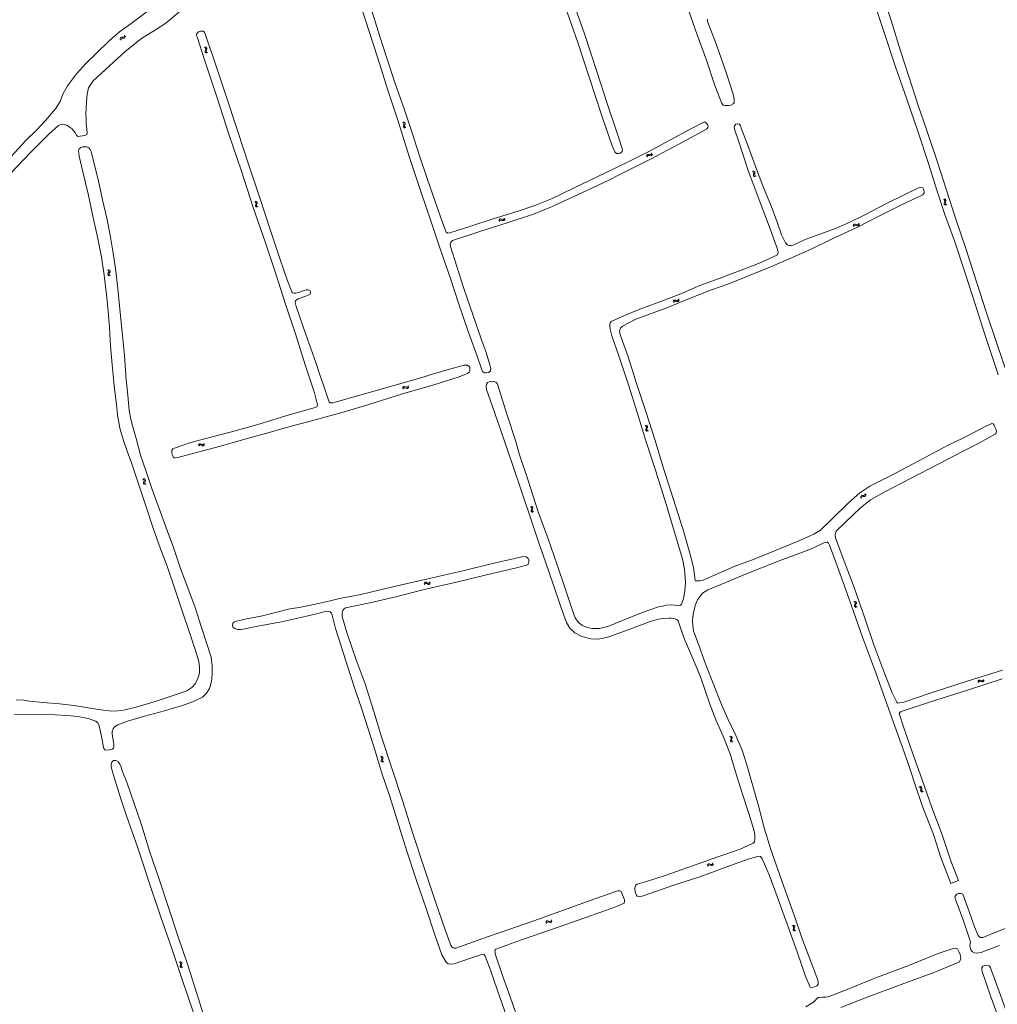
# Model space of a CAD drawing. Header units: metres. Extents: x 189705 to 199106, y 581686 to 588448.
# Tile 118 of 256: x 192137 to 192533, y 586745 to 587144. Entities that reach past the tile are written whole.
import ezdxf

# ---------------------------------------------------------------- set-up
doc = ezdxf.new("R2010")
doc.units = ezdxf.units.M
doc.layers.add('B-WA-OG-GBKN-G', color=7, linetype='Continuous', lineweight=18)

msp = doc.modelspace()

# ---------------------------------------------------------------- linework, layer by layer
at = {"layer": 'B-WA-OG-GBKN-G'}
for p, q in [((192179.302, 587137.434), (192179.35, 587137.84)), ((192177.517, 587136.139), (192177.564, 587136.544)), ((192177.564, 587136.544), (192177.716, 587136.834)), ((192177.716, 587136.834), (192178.025, 587136.971)), ((192177.854, 587135.774), (192177.903, 587136.179)), ((192177.903, 587136.179), (192178.058, 587136.468)), ((192178.025, 587136.971), (192178.432, 587136.988)), ((192178.058, 587136.468), (192178.356, 587136.601)), ((192178.356, 587136.601), (192178.77, 587136.624)), ((192178.432, 587136.988), (192178.84, 587137.007)), ((192178.77, 587136.624), (192179.178, 587136.64)), ((192178.84, 587137.007), (192179.142, 587137.138)), ((192179.142, 587137.138), (192179.302, 587137.434)), ((192179.178, 587136.64), (192179.48, 587136.771)), ((192179.48, 587136.771), (192179.638, 587137.068)), ((192179.638, 587137.068), (192179.686, 587137.474)), ((192211.697, 587132.919), (192212.057, 587132.729)), ((192212.166, 587131.761), (192212.036, 587131.374)), ((192212.036, 587131.374), (192212.051, 587131.045)), ((192212.051, 587131.045), (192212.273, 587130.791)), ((192212.057, 587132.729), (192212.273, 587132.482)), ((192212.158, 587133.104), (192212.52, 587132.917)), ((192212.291, 587132.156), (192212.166, 587131.761)), ((192212.273, 587132.482), (192212.291, 587132.156)), ((192212.273, 587130.791), (192212.635, 587130.602)), ((192212.626, 587131.947), (192212.499, 587131.559)), ((192212.499, 587131.559), (192212.514, 587131.231)), ((192212.514, 587131.231), (192212.734, 587130.976)), ((192212.52, 587132.917), (192212.736, 587132.672)), ((192212.755, 587132.333), (192212.626, 587131.947)), ((192212.734, 587130.976), (192213.096, 587130.787)), ((192212.736, 587132.672), (192212.755, 587132.333)), ((192292.09, 587102.471), (192292.451, 587102.282)), ((192292.451, 587102.282), (192292.667, 587102.035)), ((192292.551, 587102.657), (192292.913, 587102.47)), ((192292.667, 587102.035), (192292.686, 587101.709)), ((192292.913, 587102.47), (192293.13, 587102.226)), ((192293.149, 587101.887), (192293.022, 587101.501)), ((192293.13, 587102.226), (192293.149, 587101.887)), ((192292.562, 587101.313), (192292.433, 587100.926)), ((192292.433, 587100.926), (192292.448, 587100.598)), ((192292.448, 587100.598), (192292.671, 587100.344)), ((192292.686, 587101.709), (192292.562, 587101.313)), ((192292.671, 587100.344), (192293.033, 587100.156)), ((192293.022, 587101.501), (192292.895, 587101.113)), ((192292.895, 587101.113), (192292.911, 587100.784)), ((192292.911, 587100.784), (192293.131, 587100.53)), ((192293.131, 587100.53), (192293.494, 587100.342)), ((192393.073, 587089.656), (192393.199, 587090.045)), ((192391.071, 587088.733), (192391.195, 587089.121)), ((192391.195, 587089.121), (192391.401, 587089.376)), ((192391.33, 587088.309), (192391.457, 587088.697)), ((192391.401, 587089.376), (192391.731, 587089.45)), ((192391.457, 587088.697), (192391.665, 587088.95)), ((192391.665, 587088.95), (192391.983, 587089.022)), ((192391.731, 587089.45), (192392.133, 587089.388)), ((192391.983, 587089.022), (192392.394, 587088.965)), ((192392.133, 587089.388), (192392.537, 587089.327)), ((192392.394, 587088.965), (192392.797, 587088.901)), ((192392.537, 587089.327), (192392.859, 587089.396)), ((192392.797, 587088.901), (192393.119, 587088.971)), ((192392.859, 587089.396), (192393.073, 587089.656)), ((192393.119, 587088.971), (192393.332, 587089.232)), ((192393.332, 587089.232), (192393.458, 587089.621)), ((192433.875, 587082.58), (192434.261, 587082.447)), ((192434.261, 587082.447), (192434.511, 587082.235)), ((192434.303, 587082.832), (192434.689, 587082.702)), ((192434.511, 587082.235), (192434.578, 587081.916)), ((192434.578, 587081.916), (192434.514, 587081.506)), ((192434.689, 587082.702), (192434.941, 587082.493)), ((192434.941, 587082.493), (192435.01, 587082.161)), ((192435.01, 587082.161), (192434.941, 587081.76)), ((192434.514, 587081.506), (192434.444, 587081.104)), ((192434.444, 587081.104), (192434.509, 587080.781)), ((192434.509, 587080.781), (192434.766, 587080.564)), ((192434.766, 587080.564), (192435.153, 587080.431)), ((192434.941, 587081.76), (192434.874, 587081.357)), ((192434.874, 587081.357), (192434.938, 587081.034)), ((192434.938, 587081.034), (192435.194, 587080.816)), ((192435.194, 587080.816), (192435.581, 587080.684)), ((192232.125, 587070.322), (192232.483, 587070.128)), ((192232.483, 587070.128), (192232.696, 587069.877)), ((192232.589, 587070.501), (192232.948, 587070.309)), ((192232.696, 587069.877), (192232.709, 587069.551)), ((192232.948, 587070.309), (192233.162, 587070.06)), ((192233.162, 587070.06), (192233.175, 587069.722)), ((192511.487, 587071.19), (192511.848, 587071.001)), ((192511.958, 587070.032), (192511.828, 587069.645)), ((192511.848, 587071.001), (192512.064, 587070.753)), ((192511.948, 587071.375), (192512.31, 587071.189)), ((192512.082, 587070.428), (192511.958, 587070.032)), ((192512.064, 587070.753), (192512.082, 587070.428)), ((192512.418, 587070.219), (192512.291, 587069.831)), ((192512.31, 587071.189), (192512.527, 587070.944)), ((192512.545, 587070.605), (192512.418, 587070.219)), ((192512.527, 587070.944), (192512.545, 587070.605)), ((192232.579, 587069.157), (192232.443, 587068.772)), ((192232.443, 587068.772), (192232.454, 587068.444)), ((192232.454, 587068.444), (192232.672, 587068.187)), ((192232.709, 587069.551), (192232.579, 587069.157)), ((192232.672, 587068.187), (192233.032, 587067.993)), ((192233.042, 587069.338), (192232.909, 587068.952)), ((192232.909, 587068.952), (192232.919, 587068.623)), ((192232.919, 587068.623), (192233.136, 587068.365)), ((192233.175, 587069.722), (192233.042, 587069.338)), ((192233.136, 587068.365), (192233.496, 587068.171)), ((192511.828, 587069.645), (192511.843, 587069.316)), ((192511.843, 587069.316), (192512.065, 587069.063)), ((192512.065, 587069.063), (192512.428, 587068.874)), ((192512.291, 587069.831), (192512.306, 587069.502)), ((192512.306, 587069.502), (192512.526, 587069.248)), ((192512.526, 587069.248), (192512.889, 587069.059)), ((192331.179, 587062.686), (192331.363, 587063.049)), ((192331.363, 587063.049), (192331.606, 587063.268)), ((192331.368, 587062.226), (192331.554, 587062.589)), ((192331.554, 587062.589), (192331.8, 587062.807)), ((192331.606, 587063.268), (192331.944, 587063.29)), ((192331.8, 587062.807), (192332.125, 587062.828)), ((192331.944, 587063.29), (192332.331, 587063.165)), ((192332.125, 587062.828), (192332.522, 587062.707)), ((192332.331, 587063.165), (192332.72, 587063.042)), ((192332.522, 587062.707), (192332.91, 587062.581)), ((192332.72, 587063.042), (192333.049, 587063.06)), ((192332.91, 587062.581), (192333.239, 587062.599)), ((192333.049, 587063.06), (192333.301, 587063.282)), ((192333.239, 587062.599), (192333.49, 587062.823)), ((192333.301, 587063.282), (192333.487, 587063.647)), ((192333.49, 587062.823), (192333.676, 587063.187)), ((192474.912, 587060.538), (192475.088, 587060.906)), ((192475.088, 587060.906), (192475.326, 587061.13)), ((192475.111, 587060.083), (192475.289, 587060.45)), ((192475.289, 587060.45), (192475.53, 587060.673)), ((192475.326, 587061.13), (192475.663, 587061.159)), ((192475.53, 587060.673), (192475.855, 587060.701)), ((192475.663, 587061.159), (192476.053, 587061.043)), ((192475.855, 587060.701), (192476.254, 587060.589)), ((192476.053, 587061.043), (192476.445, 587060.928)), ((192476.254, 587060.589), (192476.645, 587060.471)), ((192476.445, 587060.928), (192476.773, 587060.953)), ((192476.645, 587060.471), (192476.973, 587060.497)), ((192476.773, 587060.953), (192477.021, 587061.181)), ((192476.973, 587060.497), (192477.22, 587060.726)), ((192477.021, 587061.181), (192477.198, 587061.55)), ((192477.22, 587060.726), (192477.397, 587061.095)), ((192172.509, 587042.596), (192172.826, 587042.341)), ((192172.826, 587042.341), (192172.991, 587042.057)), ((192172.991, 587042.057), (192172.946, 587041.734)), ((192172.997, 587042.689), (192173.316, 587042.436)), ((192173.316, 587042.436), (192173.482, 587042.154)), ((192173.482, 587042.154), (192173.435, 587041.819)), ((192172.546, 587041.014), (192172.498, 587040.689)), ((192172.498, 587040.689), (192172.667, 587040.397)), ((192172.748, 587041.369), (192172.546, 587041.014)), ((192172.667, 587040.397), (192172.987, 587040.142)), ((192172.946, 587041.734), (192172.748, 587041.369)), ((192173.036, 587041.108), (192172.988, 587040.782)), ((192172.988, 587040.782), (192173.155, 587040.49)), ((192173.235, 587041.464), (192173.036, 587041.108)), ((192173.155, 587040.49), (192173.475, 587040.235)), ((192173.435, 587041.819), (192173.235, 587041.464)), ((192401.855, 587029.711), (192402.009, 587030.088)), ((192402.009, 587030.088), (192402.234, 587030.326)), ((192402.234, 587030.326), (192402.569, 587030.374)), ((192402.464, 587029.881), (192402.787, 587029.928)), ((192402.569, 587030.374), (192402.965, 587030.281)), ((192402.787, 587029.928), (192403.192, 587029.839)), ((192402.965, 587030.281), (192403.363, 587030.188)), ((192403.363, 587030.188), (192403.689, 587030.232)), ((192403.689, 587030.232), (192403.923, 587030.474)), ((192403.915, 587029.788), (192404.148, 587030.031)), ((192403.923, 587030.474), (192404.079, 587030.852)), ((192404.148, 587030.031), (192404.304, 587030.409)), ((192402.08, 587029.268), (192402.237, 587029.644)), ((192402.237, 587029.644), (192402.464, 587029.881)), ((192403.192, 587029.839), (192403.589, 587029.744)), ((192403.589, 587029.744), (192403.915, 587029.788)), ((192292.113, 586994.669), (192292.312, 586995.025)), ((192292.283, 586994.203), (192292.484, 586994.557)), ((192292.312, 586995.025), (192292.564, 586995.234)), ((192292.484, 586994.557), (192292.739, 586994.764)), ((192292.564, 586995.234), (192292.902, 586995.241)), ((192292.739, 586994.764), (192293.065, 586994.772)), ((192292.902, 586995.241), (192293.284, 586995.101)), ((192293.065, 586994.772), (192293.456, 586994.634)), ((192293.284, 586995.101), (192293.668, 586994.961)), ((192293.456, 586994.634), (192293.838, 586994.492)), ((192293.668, 586994.961), (192293.997, 586994.965)), ((192293.838, 586994.492), (192294.167, 586994.496)), ((192293.997, 586994.965), (192294.259, 586995.177)), ((192294.167, 586994.496), (192294.428, 586994.71)), ((192294.259, 586995.177), (192294.459, 586995.533)), ((192294.428, 586994.71), (192294.629, 586995.066)), ((192390.468, 586979.43), (192390.824, 586979.231)), ((192390.91, 586978.26), (192390.77, 586977.877)), ((192390.824, 586979.231), (192391.033, 586978.979)), ((192391.044, 586978.653), (192390.91, 586978.26)), ((192390.933, 586979.604), (192391.29, 586979.408)), ((192391.033, 586978.979), (192391.044, 586978.653)), ((192391.374, 586978.436), (192391.238, 586978.051)), ((192391.238, 586978.051), (192391.245, 586977.722)), ((192391.29, 586979.408), (192391.501, 586979.158)), ((192391.512, 586978.819), (192391.374, 586978.436)), ((192391.501, 586979.158), (192391.512, 586978.819)), ((192390.77, 586977.877), (192390.777, 586977.548)), ((192390.777, 586977.548), (192390.993, 586977.289)), ((192390.993, 586977.289), (192391.351, 586977.091)), ((192391.245, 586977.722), (192391.459, 586977.462)), ((192391.459, 586977.462), (192391.816, 586977.265)), ((192209.281, 586971.509), (192209.493, 586971.857)), ((192209.433, 586971.037), (192209.648, 586971.383)), ((192209.493, 586971.857), (192209.753, 586972.056)), ((192209.648, 586971.383), (192209.91, 586971.581)), ((192209.753, 586972.056), (192210.092, 586972.051)), ((192209.91, 586971.581), (192210.236, 586971.576)), ((192210.092, 586972.051), (192210.468, 586971.896)), ((192210.236, 586971.576), (192210.622, 586971.424)), ((192210.468, 586971.896), (192210.846, 586971.741)), ((192210.622, 586971.424), (192210.998, 586971.267)), ((192210.846, 586971.741), (192211.175, 586971.733)), ((192210.998, 586971.267), (192211.327, 586971.259)), ((192211.175, 586971.733), (192211.444, 586971.935)), ((192211.327, 586971.259), (192211.596, 586971.462)), ((192211.444, 586971.935), (192211.658, 586972.283)), ((192211.596, 586971.462), (192211.81, 586971.811)), ((192186.705, 586957.772), (192187.066, 586957.583)), ((192187.177, 586956.614), (192187.048, 586956.227)), ((192187.048, 586956.227), (192187.063, 586955.899)), ((192187.063, 586955.899), (192187.286, 586955.645)), ((192187.066, 586957.583), (192187.282, 586957.336)), ((192187.166, 586957.958), (192187.528, 586957.771)), ((192187.301, 586957.01), (192187.177, 586956.614)), ((192187.282, 586957.336), (192187.301, 586957.01)), ((192187.286, 586955.645), (192187.648, 586955.457)), ((192187.637, 586956.802), (192187.51, 586956.414)), ((192187.51, 586956.414), (192187.526, 586956.085)), ((192187.526, 586956.085), (192187.746, 586955.831)), ((192187.528, 586957.771), (192187.745, 586957.527)), ((192187.764, 586957.188), (192187.637, 586956.802)), ((192187.745, 586957.527), (192187.764, 586957.188)), ((192187.746, 586955.831), (192188.109, 586955.643)), ((192477.883, 586950.278), (192477.949, 586950.679)), ((192477.949, 586950.679), (192478.116, 586950.961)), ((192478.116, 586950.961), (192478.432, 586951.083)), ((192478.2, 586949.896), (192478.27, 586950.297)), ((192478.27, 586950.297), (192478.439, 586950.579)), ((192478.432, 586951.083), (192478.839, 586951.08)), ((192478.439, 586950.579), (192478.743, 586950.696)), ((192478.743, 586950.696), (192479.158, 586950.699)), ((192478.839, 586951.08), (192479.247, 586951.078)), ((192479.158, 586950.699), (192479.566, 586950.695)), ((192479.247, 586951.078), (192479.555, 586951.194)), ((192479.555, 586951.194), (192479.729, 586951.481)), ((192479.566, 586950.695), (192479.874, 586950.81)), ((192479.729, 586951.481), (192479.798, 586951.884)), ((192479.874, 586950.81), (192480.047, 586951.1)), ((192480.047, 586951.1), (192480.116, 586951.503)), ((192343.89, 586946.492), (192344.252, 586946.305)), ((192344.252, 586946.305), (192344.469, 586946.059)), ((192344.35, 586946.68), (192344.713, 586946.496)), ((192344.469, 586946.059), (192344.49, 586945.734)), ((192344.713, 586946.496), (192344.931, 586946.252)), ((192344.931, 586946.252), (192344.952, 586945.914)), ((192344.368, 586945.337), (192344.241, 586944.949)), ((192344.241, 586944.949), (192344.258, 586944.621)), ((192344.258, 586944.621), (192344.482, 586944.369)), ((192344.49, 586945.734), (192344.368, 586945.337)), ((192344.482, 586944.369), (192344.846, 586944.182)), ((192344.827, 586945.527), (192344.702, 586945.138)), ((192344.702, 586945.138), (192344.72, 586944.81)), ((192344.72, 586944.81), (192344.942, 586944.557)), ((192344.952, 586945.914), (192344.827, 586945.527)), ((192344.942, 586944.557), (192345.305, 586944.37)), ((192300.827, 586915.348), (192301.058, 586915.683)), ((192300.952, 586914.867), (192301.186, 586915.201)), ((192301.058, 586915.683), (192301.329, 586915.867)), ((192301.186, 586915.201), (192301.459, 586915.383)), ((192301.329, 586915.867), (192301.667, 586915.842)), ((192301.459, 586915.383), (192301.784, 586915.36)), ((192301.667, 586915.842), (192302.034, 586915.667)), ((192301.784, 586915.36), (192302.161, 586915.186)), ((192302.034, 586915.667), (192302.402, 586915.491)), ((192302.161, 586915.186), (192302.528, 586915.008)), ((192302.402, 586915.491), (192302.73, 586915.464)), ((192302.528, 586915.008), (192302.856, 586914.982)), ((192302.73, 586915.464), (192303.011, 586915.651)), ((192302.856, 586914.982), (192303.136, 586915.17)), ((192303.011, 586915.651), (192303.244, 586915.986)), ((192303.136, 586915.17), (192303.369, 586915.506)), ((192475.151, 586907.997), (192475.504, 586907.794)), ((192475.577, 586906.822), (192475.432, 586906.44)), ((192475.432, 586906.44), (192475.435, 586906.111)), ((192475.435, 586906.111), (192475.647, 586905.849)), ((192475.504, 586907.794), (192475.71, 586907.538)), ((192475.716, 586907.212), (192475.577, 586906.822)), ((192475.618, 586908.164), (192475.973, 586907.964)), ((192475.71, 586907.538), (192475.716, 586907.212)), ((192476.044, 586906.991), (192475.902, 586906.608)), ((192475.902, 586906.608), (192475.904, 586906.279)), ((192475.904, 586906.279), (192476.115, 586906.016)), ((192475.973, 586907.964), (192476.18, 586907.711)), ((192476.186, 586907.372), (192476.044, 586906.991)), ((192476.18, 586907.711), (192476.186, 586907.372)), ((192475.647, 586905.849), (192476.002, 586905.646)), ((192476.115, 586906.016), (192476.47, 586905.814)), ((192525.469, 586875.586), (192525.672, 586875.94)), ((192525.633, 586875.118), (192525.839, 586875.47)), ((192525.672, 586875.94), (192525.926, 586876.145)), ((192525.839, 586875.47), (192526.095, 586875.674)), ((192525.926, 586876.145), (192526.265, 586876.149)), ((192526.095, 586875.674), (192526.421, 586875.678)), ((192526.265, 586876.149), (192526.645, 586876.004)), ((192526.421, 586875.678), (192526.811, 586875.536)), ((192526.645, 586876.004), (192527.027, 586875.86)), ((192526.811, 586875.536), (192527.192, 586875.389)), ((192527.027, 586875.86), (192527.356, 586875.86)), ((192527.192, 586875.389), (192527.521, 586875.39)), ((192527.356, 586875.86), (192527.62, 586876.069)), ((192527.521, 586875.39), (192527.784, 586875.6)), ((192527.62, 586876.069), (192527.825, 586876.423)), ((192527.784, 586875.6), (192527.989, 586875.954)), ((192424.794, 586853.277), (192425.151, 586853.081)), ((192425.241, 586852.11), (192425.104, 586851.726)), ((192425.104, 586851.726), (192425.113, 586851.397)), ((192425.113, 586851.397), (192425.33, 586851.139)), ((192425.151, 586853.081), (192425.361, 586852.829)), ((192425.373, 586852.503), (192425.241, 586852.11)), ((192425.258, 586853.453), (192425.616, 586853.259)), ((192425.33, 586851.139), (192425.689, 586850.943)), ((192425.361, 586852.829), (192425.373, 586852.503)), ((192425.705, 586852.288), (192425.57, 586851.902)), ((192425.57, 586851.902), (192425.579, 586851.573)), ((192425.579, 586851.573), (192425.794, 586851.315)), ((192425.616, 586853.259), (192425.828, 586853.01)), ((192425.84, 586852.671), (192425.705, 586852.288)), ((192425.794, 586851.315), (192426.153, 586851.119)), ((192425.828, 586853.01), (192425.84, 586852.671)), ((192283.122, 586845.158), (192283.484, 586844.969)), ((192283.597, 586844.001), (192283.468, 586843.614)), ((192283.468, 586843.614), (192283.485, 586843.285)), ((192283.484, 586844.969), (192283.7, 586844.723)), ((192283.485, 586843.285), (192283.708, 586843.032)), ((192283.583, 586845.344), (192283.945, 586845.159)), ((192283.72, 586844.397), (192283.597, 586844.001)), ((192283.7, 586844.723), (192283.72, 586844.397)), ((192283.708, 586843.032), (192284.071, 586842.845)), ((192284.056, 586844.19), (192283.93, 586843.801)), ((192283.93, 586843.801), (192283.947, 586843.473)), ((192283.945, 586845.159), (192284.163, 586844.915)), ((192283.947, 586843.473), (192284.168, 586843.219)), ((192284.183, 586844.576), (192284.056, 586844.19)), ((192284.163, 586844.915), (192284.183, 586844.576)), ((192284.168, 586843.219), (192284.531, 586843.031)), ((192501.591, 586832.788), (192501.982, 586832.673)), ((192501.982, 586832.673), (192502.242, 586832.473)), ((192502.006, 586833.06), (192502.398, 586832.949)), ((192502.28, 586831.745), (192502.229, 586831.34)), ((192502.229, 586831.34), (192502.309, 586831.021)), ((192502.242, 586832.473), (192502.324, 586832.158)), ((192502.324, 586832.158), (192502.28, 586831.745)), ((192502.309, 586831.021), (192502.577, 586830.816)), ((192502.398, 586832.949), (192502.659, 586832.751)), ((192502.577, 586830.816), (192502.97, 586830.703)), ((192502.694, 586832.019), (192502.646, 586831.614)), ((192502.646, 586831.614), (192502.726, 586831.295)), ((192502.659, 586832.751), (192502.744, 586832.423)), ((192502.744, 586832.423), (192502.694, 586832.019)), ((192502.726, 586831.295), (192502.992, 586831.089)), ((192502.992, 586831.089), (192503.385, 586830.975)), ((192415.701, 586801.006), (192415.888, 586801.368)), ((192415.886, 586800.545), (192416.076, 586800.905)), ((192415.888, 586801.368), (192416.133, 586801.584)), ((192416.076, 586800.905), (192416.323, 586801.121)), ((192416.133, 586801.584), (192416.472, 586801.603)), ((192416.323, 586801.121), (192416.649, 586801.139)), ((192416.472, 586801.603), (192416.858, 586801.474)), ((192416.649, 586801.139), (192417.044, 586801.014)), ((192416.858, 586801.474), (192417.246, 586801.347)), ((192417.044, 586801.014), (192417.431, 586800.884)), ((192417.246, 586801.347), (192417.574, 586801.362)), ((192417.431, 586800.884), (192417.76, 586800.899)), ((192417.574, 586801.362), (192417.829, 586801.582)), ((192417.76, 586800.899), (192418.014, 586801.121)), ((192417.829, 586801.582), (192418.018, 586801.944)), ((192418.014, 586801.121), (192418.203, 586801.483)), ((192350.236, 586777.851), (192350.406, 586778.222)), ((192350.406, 586778.222), (192350.64, 586778.451)), ((192350.64, 586778.451), (192350.977, 586778.486)), ((192350.977, 586778.486), (192351.369, 586778.376)), ((192351.369, 586778.376), (192351.762, 586778.268)), ((192351.762, 586778.268), (192352.09, 586778.299)), ((192352.09, 586778.299), (192352.334, 586778.532)), ((192352.334, 586778.532), (192352.505, 586778.903)), ((192352.541, 586778.08), (192352.712, 586778.452)), ((192350.444, 586777.4), (192350.615, 586777.77)), ((192350.615, 586777.77), (192350.852, 586777.997)), ((192350.852, 586777.997), (192351.177, 586778.031)), ((192351.177, 586778.031), (192351.578, 586777.926)), ((192351.578, 586777.926), (192351.97, 586777.815)), ((192351.97, 586777.815), (192352.298, 586777.846)), ((192352.298, 586777.846), (192352.541, 586778.08)), ((192450.125, 586776.53), (192450.491, 586776.35)), ((192450.491, 586776.35), (192450.712, 586776.108)), ((192450.624, 586775.385), (192450.504, 586774.995)), ((192450.504, 586774.995), (192450.528, 586774.666)), ((192450.528, 586774.666), (192450.756, 586774.418)), ((192450.581, 586776.727), (192450.948, 586776.55)), ((192450.739, 586775.783), (192450.624, 586775.385)), ((192450.712, 586776.108), (192450.739, 586775.783)), ((192450.756, 586774.418), (192451.124, 586774.239)), ((192450.948, 586776.55), (192451.171, 586776.31)), ((192451.08, 586775.583), (192450.962, 586775.192)), ((192450.962, 586775.192), (192450.986, 586774.864)), ((192450.986, 586774.864), (192451.213, 586774.615)), ((192451.198, 586775.972), (192451.08, 586775.583)), ((192451.171, 586776.31), (192451.198, 586775.972)), ((192451.213, 586774.615), (192451.58, 586774.435)), ((192201.481, 586761.726), (192201.845, 586761.542)), ((192201.845, 586761.542), (192202.064, 586761.298)), ((192201.969, 586760.575), (192201.845, 586760.186)), ((192201.845, 586760.186), (192201.866, 586759.858)), ((192201.866, 586759.858), (192202.091, 586759.607)), ((192201.939, 586761.918), (192202.304, 586761.737)), ((192202.088, 586760.973), (192201.969, 586760.575)), ((192202.064, 586761.298), (192202.088, 586760.973)), ((192202.091, 586759.607), (192202.457, 586759.424)), ((192202.304, 586761.737), (192202.525, 586761.495)), ((192202.427, 586760.769), (192202.305, 586760.379)), ((192202.305, 586760.379), (192202.325, 586760.051)), ((192202.325, 586760.051), (192202.55, 586759.8)), ((192202.549, 586761.157), (192202.427, 586760.769)), ((192202.525, 586761.495), (192202.549, 586761.157)), ((192202.55, 586759.8), (192202.915, 586759.616))]:
    msp.add_line(p, q, dxfattribs=at)
at = {"layer": 'B-WA-OG-GBKN-G', "flags": 128}
for points in [[(192327.638, 587003.719), (192327.93, 587002.56), (192327.712, 587001.586), (192327.135, 587000.985), (192326.016, 587000.765), (192325.355, 587000.793), (192324.578, 587001.331), (192324.389, 587001.652), (192322.211, 587007.996), (192318.467, 587018.472), (192314.651, 587029.439), (192311.74, 587038.643), (192307.262, 587051.593), (192303.564, 587062.507), (192299.625, 587074.063), (192294.823, 587088.649), (192290.132, 587103.314), (192286.298, 587115.124), (192281.92, 587128.886), (192277.033, 587143.878), (192271.958, 587159.374)], [(192208.63, 587154.031), (192206.264, 587151.86), (192201.072, 587146.965), (192196.09, 587142.665), (192191.832, 587140.045), (192186.204, 587136.433), (192179.533, 587131.155), (192173.049, 587125.223), (192166.658, 587119.329), (192164.741, 587116.514), (192164.173, 587113.957), (192163.911, 587110.903), (192163.695, 587108.084), (192163.676, 587105.48), (192163.714, 587104.194)], [(192360.357, 587154.14), (192365.876, 587138.348), (192370.971, 587123.146), (192375.063, 587110.086), (192379.379, 587097.26), (192381.289, 587091.473), (192381.235, 587090.707), (192380.435, 587089.937), (192379.526, 587089.769), (192378.865, 587089.862), (192378.219, 587090.551), (192377.197, 587092.98), (192373.102, 587104.771), (192367.988, 587120.373), (192363.173, 587134.933), (192358.096, 587149.461)], [(192533.745, 587000), (192533.006, 587002.196), (192528.631, 587015.51), (192524.492, 587028.319), (192520.287, 587041.312), (192516.023, 587054.409), (192512.106, 587065.031), (192508.883, 587074.93), (192505.576, 587085.419), (192501.299, 587098.419), (192496.602, 587111.897), (192492.056, 587125.002), (192487.34, 587139.315), (192483.627, 587150.317)], [(192487.254, 587153.236), (192490.28, 587143.797), (192494.026, 587131.83), (192497.621, 587120.65), (192501.347, 587108.886), (192504.59, 587099.506), (192509.096, 587086.277), (192512.627, 587075.386), (192516.609, 587063.155), (192520.539, 587051.339), (192523.964, 587040.665), (192528.738, 587026.037), (192533.304, 587012.295), (192537.476, 587000)], [(192131.665, 587086.886), (192139.266, 587095.132), (192143.665, 587099.289), (192147.462, 587103.376), (192151.299, 587107.967), (192153.15, 587110.907), (192154.276, 587113.894), (192156.207, 587117.337), (192159.829, 587122.144), (192163.639, 587126.408), (192167.927, 587130.598), (192173.126, 587135.604), (192177.341, 587139.154), (192182.072, 587142.63), (192188.513, 587147.51)], [(192279.593, 587147.732), (192282.874, 587137.349), (192285.694, 587128.544), (192289.001, 587118.612), (192292.824, 587107.528), (192296.093, 587097.792), (192298.776, 587089.295), (192302.071, 587079.638), (192305.139, 587070.799), (192308.461, 587061.397), (192309.742, 587057.849)], [(192415.869, 587144.307), (192415.802, 587143.395), (192419.392, 587133.909), (192423.52, 587122.309), (192426.198, 587113.908), (192426.466, 587112.68), (192426.61, 587111.412), (192426.556, 587110.407), (192426.254, 587109.935), (192425.209, 587109.502), (192424.342, 587109.352), (192422.78, 587109.301), (192422.195, 587109.433), (192421.565, 587110.182), (192418.807, 587117.421), (192415.382, 587127.733), (192411.673, 587137.928), (192408.077, 587147.978)], [(192254.747, 587033.484), (192254.618, 587034.08), (192253.801, 587034.526), (192252.937, 587034.443), (192251.425, 587033.982), (192250.338, 587033.566), (192248.754, 587033.164), (192248.113, 587033.113), (192247.433, 587033.356), (192247.146, 587033.665), (192245.494, 587038.163), (192242.517, 587046.824), (192238.527, 587058.616), (192234.309, 587071.428), (192229.669, 587085.471), (192225.257, 587098.702), (192220.136, 587114.251), (192215.1, 587129.257), (192211.706, 587139.019), (192211.047, 587139.491), (192210.15, 587139.493), (192209.273, 587139.175), (192208.867, 587138.855), (192208.551, 587138.313), (192208.57, 587137.724), (192208.798, 587137.213), (192211.851, 587127.445), (192216.861, 587112.368), (192221.507, 587098.135), (192226.778, 587082.599), (192231.462, 587067.915), (192236.52, 587053.57), (192240.542, 587041.36), (192244.753, 587028.325), (192248.581, 587017.005), (192252.712, 587003.637), (192253.917, 587000)], [(192163.714, 587104.194), (192163.78, 587101.947), (192163.984, 587099.761), (192164.184, 587098.269), (192163.999, 587097.557), (192163.213, 587097.172), (192161.374, 587096.83), (192160.432, 587096.78), (192159.857, 587097.206), (192159.447, 587098.038), (192158.038, 587099.794), (192156.091, 587101.238), (192154.934, 587101.646), (192154.182, 587101.694), (192153.213, 587101.427), (192152.467, 587101.174), (192148.573, 587097.676), (192141.203, 587090.169), (192133.006, 587081.656)], [(192309.742, 587057.849), (192310.441, 587057.527), (192311.233, 587057.571), (192319.338, 587060.182), (192329.302, 587063.431), (192339.043, 587066.399), (192345.735, 587068.7), (192352.499, 587071.394), (192361.15, 587075.64), (192374.386, 587082.002), (192383.314, 587086.302), (192392.334, 587090.793), (192400.5, 587095.284), (192409.106, 587099.886), (192414.559, 587102.62), (192415.281, 587102.298), (192415.786, 587101.581), (192416.048, 587100.872), (192415.962, 587100.36), (192415.647, 587099.927), (192415.443, 587099.769), (192404.189, 587093.665), (192392.909, 587087.62), (192380.236, 587081.301), (192375.557, 587078.938), (192360.998, 587072.114), (192352.537, 587068.201), (192345.288, 587065.182), (192334.964, 587061.875), (192323.416, 587058.243), (192312.371, 587054.565), (192311.676, 587053.886), (192311.426, 587053.108), (192311.594, 587052.159), (192314.173, 587043.937), (192316.946, 587035.033), (192320.593, 587024.565), (192324.292, 587013.775), (192325.905, 587009.539), (192327.638, 587003.719)], [(192426.722, 587099.769), (192426.592, 587100.433), (192426.71, 587101.043), (192427.243, 587101.713), (192427.978, 587101.896), (192428.681, 587101.705), (192429.232, 587101.173), (192429.487, 587100.155), (192432.01, 587093.527), (192435.089, 587085.027), (192438.286, 587076.678), (192441.989, 587067.521), (192444.065, 587061.93), (192445.834, 587056.833), (192447.473, 587053.634), (192448.306, 587052.766), (192448.956, 587052.503), (192449.692, 587052.489), (192450.558, 587052.666), (192451.327, 587053), (192456.162, 587055.156), (192461.719, 587057.214), (192467.96, 587059.526), (192473.248, 587061.768), (192480.178, 587065.275), (192488.082, 587069.353), (192494.993, 587072.755), (192501.332, 587075.869), (192502.377, 587076.071), (192503.132, 587075.854), (192503.433, 587075.374), (192503.741, 587074.474), (192503.727, 587073.805), (192503.11, 587073.122), (192502.61, 587072.755), (192494.228, 587068.861), (192486.088, 587064.856), (192476.398, 587059.775), (192466.117, 587055.095), (192457.872, 587051.064), (192449.819, 587047.466), (192441.817, 587043.973), (192433.127, 587040.493), (192423.996, 587036.81), (192417.467, 587034.518), (192408.507, 587030.999), (192399.29, 587027.165), (192386.711, 587022.606), (192381.278, 587019.708), (192380.47, 587018.953)], [(192382.405, 587000), (192380.033, 587007.324), (192377.052, 587015.785), (192376.299, 587018.576), (192376.228, 587019.771), (192376.236, 587020.651), (192376.459, 587021.36), (192376.788, 587021.636), (192381.84, 587024.015), (192388.297, 587026.623), (192396.843, 587029.807), (192405.685, 587033.221), (192412.011, 587035.96), (192421.614, 587039.551), (192430.528, 587042.892), (192437.209, 587045.408), (192442.175, 587047.814), (192444.199, 587048.771), (192444.449, 587049.65), (192444.371, 587050.484), (192444.207, 587051.036), (192440.754, 587060.344), (192437.151, 587069.928), (192432.322, 587082.921), (192428.596, 587094.121), (192426.722, 587099.769)], [(192174.652, 587000), (192174.299, 587004.014), (192173.636, 587011.788), (192173.168, 587019.201), (192172.653, 587025.888), (192172.04, 587032.654), (192171.011, 587040.415), (192169.981, 587047.804), (192168.447, 587055.383), (192166.446, 587064.389), (192164.556, 587073.506), (192162.43, 587082.422), (192160.893, 587088.738), (192160.636, 587090.917), (192160.893, 587091.741), (192161.595, 587092.295), (192162.243, 587092.503), (192163.303, 587092.514), (192163.97, 587092.486), (192164.865, 587092.177), (192165.368, 587091.482), (192165.725, 587090.579), (192167.062, 587085.597), (192168.592, 587079.261), (192170.36, 587071.086), (192172.109, 587063.552), (192173.533, 587056.7), (192174.526, 587050.168), (192175.603, 587043.212), (192176.54, 587035.097), (192177.418, 587026.656), (192178.346, 587017.364), (192179.286, 587007.902), (192179.821, 587000)], [(192258.61, 587000), (192256.856, 587005.074), (192252.825, 587016.413), (192248.893, 587027.799), (192248.536, 587029.304), (192248.675, 587030.05), (192249.114, 587030.474), (192249.802, 587030.911), (192252.487, 587031.834), (192253.835, 587032.308), (192254.674, 587032.784), (192254.747, 587033.484)], [(192380.47, 587018.953), (192380.173, 587017.844), (192380.291, 587016.8), (192380.703, 587015.604), (192383.664, 587007.269), (192385.952, 587000)], [(192317.128, 587000), (192318.453, 587000.527), (192319.102, 587001.062), (192319.437, 587001.689), (192319.329, 587003.162), (192318.963, 587003.542), (192318.421, 587003.896), (192318.016, 587003.995), (192317.047, 587003.984), (192310.135, 587002.116), (192303.274, 587000)], [(192177.584, 586977.799), (192176.6, 586982.813), (192175.875, 586989.082), (192175.052, 586995.462), (192174.652, 587000)], [(192179.821, 587000), (192179.869, 586999.298), (192180.696, 586991.773), (192181.245, 586985.498), (192181.911, 586982.068), (192182.682, 586978.9), (192184.079, 586974.22), (192185.766, 586967.375), (192187.894, 586961.154), (192190.594, 586953.452), (192193.431, 586945.848), (192196.63, 586936.88), (192199.227, 586929.893), (192202.082, 586921.451), (192205.003, 586913.6)], [(192212.249, 586974.17), (192205.212, 586972.23), (192200.858, 586970.695), (192199.607, 586970.273), (192198.907, 586970), (192198.519, 586969.294), (192198.524, 586968.404), (192198.783, 586967.226), (192199.311, 586966.401), (192199.906, 586966.288), (192200.986, 586966.41), (192208.579, 586968.441), (192218.287, 586971.069), (192228.158, 586973.873), (192236.557, 586976.216), (192246.455, 586979.033), (192257.23, 586981.946), (192267.972, 586984.912), (192278.433, 586988.042), (192292.09, 586992.323), (192304.802, 586995.978), (192314.707, 586999.037), (192317.128, 587000)], [(192253.917, 587000), (192256.325, 586992.73), (192257.557, 586987.893), (192257.339, 586987.101), (192256.711, 586986.756), (192245.209, 586983.484), (192232.947, 586979.691), (192222.179, 586976.725), (192212.249, 586974.17)], [(192303.274, 587000), (192300.845, 586999.251), (192290.05, 586996.116), (192280.008, 586993.305), (192263.859, 586988.624), (192262.688, 586988.692), (192262.303, 586989.099), (192262.075, 586989.695), (192260.067, 586995.783), (192258.61, 587000)], [(192375.308, 586897.959), (192381.37, 586900.333), (192389.731, 586903.664), (192395.974, 586905.923), (192397.581, 586906.207), (192399.064, 586906.496), (192401.022, 586906.676), (192402.63, 586906.569), (192403.769, 586906.435), (192404.823, 586906.568), (192405.297, 586906.953), (192405.724, 586908.079), (192406.034, 586909.232), (192406.395, 586910.788), (192406.677, 586912.565), (192406.804, 586914.03), (192406.826, 586915.937), (192406.489, 586921.149), (192405.711, 586925.383), (192403.063, 586933.942), (192399.083, 586947.56), (192394.731, 586961.347), (192390.839, 586973.254), (192387.407, 586984.282), (192383.707, 586995.98), (192382.405, 587000)], [(192385.952, 587000), (192386.919, 586996.93), (192390.803, 586985.093), (192394.575, 586973.369), (192397.54, 586963.4), (192401.879, 586949.848), (192405.929, 586937.076), (192408.703, 586927.659), (192410.095, 586921.792), (192410.683, 586917.836), (192410.711, 586917.081), (192410.934, 586916.444), (192411.383, 586916.367), (192412.743, 586916.39), (192413.816, 586916.607), (192418.978, 586918.903), (192426.572, 586922.206), (192434.713, 586925.283), (192443.679, 586928.862), (192452.619, 586932.488), (192458.99, 586935.333), (192461.655, 586936.953), (192466.226, 586941.505), (192472.928, 586947.937), (192477.65, 586952.093), (192481.62, 586954.789), (192490.642, 586959.306), (192501.296, 586964.953), (192513.49, 586971.52), (192519.429, 586974.332), (192524.592, 586977.027), (192528.481, 586979.111), (192531.109, 586980.252), (192531.693, 586980.081), (192532.133, 586979.535), (192532.533, 586978.576), (192532.755, 586977.945), (192532.984, 586977), (192532.931, 586976.422), (192532.524, 586975.917), (192532.255, 586975.818), (192526.171, 586972.488), (192519.555, 586969.059), (192509.615, 586963.966), (192498.122, 586957.96), (192487.735, 586952.496)], [(192401.106, 586901.227), (192400.104, 586901.224), (192397.846, 586901.193), (192395.979, 586900.929), (192392.486, 586899.978), (192383.617, 586896.509), (192375.717, 586893.738), (192374.704, 586893.414), (192373.028, 586893.05), (192371.197, 586892.81), (192368.412, 586892.947), (192364.827, 586893.889), (192362.042, 586895.383), (192360.023, 586897.163), (192358.608, 586899.592), (192356.291, 586905.91), (192353.273, 586914.716), (192350.092, 586924.184), (192347.626, 586931.022), (192344.349, 586940.827), (192340.656, 586951.971), (192336.684, 586963.685), (192333.478, 586973.043), (192329.48, 586984.448), (192326.21, 586994.046), (192325.991, 586995.394), (192326.137, 586996.186), (192326.622, 586996.891), (192327.199, 586997.191), (192328.259, 586997.417), (192329.024, 586997.344), (192329.894, 586997.034), (192330.481, 586996.536), (192330.761, 586995.783), (192334.529, 586983.711), (192337.855, 586973.334), (192339.581, 586967.581), (192343.014, 586957.146), (192347.135, 586944.45), (192351.12, 586933.515), (192354.878, 586922.858), (192357.928, 586913.663), (192360.933, 586904.838), (192362.16, 586901.455), (192363.276, 586899.708), (192364.841, 586898.448), (192366.893, 586897.538), (192369.139, 586897.096), (192371.925, 586897.038), (192375.308, 586897.959)], [(192165.332, 586864.72), (192169.735, 586864.096), (192174.066, 586863.595), (192176.663, 586863.634), (192178.352, 586863.828), (192179.605, 586864.081), (192184.099, 586865.23), (192191.735, 586867.41), (192199.456, 586870.032), (192204.58, 586871.837), (192206.638, 586873.148), (192208.119, 586874.804), (192209.204, 586877.174), (192209.717, 586879.154), (192209.75, 586881.095), (192209.595, 586882.907), (192209.225, 586884.634), (192207.998, 586888.557), (192205.539, 586895.849), (192202.891, 586903.901), (192200.002, 586912.434), (192196.705, 586921.948), (192193.953, 586929.37), (192190.981, 586937.825), (192188.249, 586946.111), (192185.068, 586955.443), (192182.115, 586964.281), (192180.428, 586968.995), (192179.045, 586972.975), (192177.584, 586977.799)], [(192487.735, 586952.496), (192481.859, 586949.268), (192477.884, 586946.064), (192471.903, 586940.402), (192468.052, 586936.541), (192467.664, 586935.707), (192467.581, 586935.062), (192467.707, 586933.865), (192471.197, 586924.411), (192475.262, 586913.721), (192479.565, 586901.223), (192483.299, 586890.422), (192487.318, 586879.674), (192490.657, 586870.928), (192492.441, 586867.431), (192492.624, 586867.191), (192493.028, 586866.853), (192493.705, 586866.868), (192495.468, 586867.262), (192506.575, 586870.951), (192521.206, 586875.656), (192535.416, 586880.236)], [(192514.517, 586793.657), (192510.478, 586804.223), (192507.503, 586813.516), (192503.353, 586824.251), (192500.865, 586831.202), (192496.875, 586843.082), (192491.787, 586857.473), (192487.877, 586868.41), (192483.98, 586879.503), (192478.632, 586893.542), (192473.216, 586909.005), (192468.435, 586922.478), (192465.28, 586930.86), (192464.92, 586931.685), (192464.314, 586932.159), (192463.266, 586931.994), (192457.988, 586929.47), (192444.209, 586924.272), (192431.914, 586919.442), (192421.238, 586915.013), (192415.887, 586912.788), (192413.762, 586911.456), (192411.764, 586908.699), (192410.839, 586906.438), (192410.484, 586905.006), (192410.155, 586903.567), (192409.905, 586901.803), (192409.785, 586900.221), (192409.894, 586898.224), (192410.159, 586896.096), (192411.842, 586891.349), (192415.03, 586882.734), (192418.381, 586874.105), (192421.419, 586866.225), (192424.061, 586860.38), (192427.362, 586853.633), (192429.894, 586847.749), (192431.736, 586841.805), (192433.763, 586834.625), (192436.439, 586825.097), (192438.737, 586816.187), (192441.378, 586807.869), (192443.605, 586801.178), (192447.436, 586790.566), (192451.103, 586780.35), (192454.116, 586771.643), (192457.724, 586761.915), (192460.519, 586754.412), (192460.762, 586753.501), (192460.685, 586752.818)], [(192280.395, 586863.372), (192276.891, 586874.638), (192273.302, 586884.405), (192269.531, 586895.49), (192267.668, 586901.984), (192267.649, 586903.36), (192267.831, 586904.399), (192268.26, 586904.958), (192269.013, 586905.431), (192278.78, 586907.469), (192289.338, 586909.954), (192300.871, 586912.887), (192313.923, 586915.924), (192326.164, 586918.824), (192337.827, 586921.601), (192342.872, 586922.964), (192343.204, 586923.555), (192343.333, 586924.12), (192343.275, 586924.931), (192343.1, 586925.496), (192342.71, 586925.919), (192342.21, 586926.152), (192341.12, 586926.295), (192340.431, 586926.192), (192328.1, 586923.272), (192316.587, 586920.546), (192302.307, 586917.257), (192288.722, 586914.09), (192275.176, 586910.95), (192266.494, 586909.256), (192262.735, 586908.303), (192256.715, 586906.985), (192250.15, 586905.629), (192246.436, 586905.059), (192235.221, 586902.242)], [(192205.003, 586913.6), (192207.969, 586905.548), (192210.403, 586897.898), (192212.908, 586890.476), (192214.401, 586885.449), (192214.874, 586881.897), (192214.822, 586879.209), (192214.685, 586876.534), (192214.308, 586874.618), (192213.723, 586872.729), (192212.619, 586870.814), (192210.911, 586869.203), (192207.599, 586867.581), (192202.891, 586865.906), (192195.592, 586863.739), (192187.462, 586861.487), (192180.488, 586859.475), (192176.559, 586858.054), (192175.286, 586857.197), (192174.727, 586856.32), (192174.357, 586855.242), (192174.318, 586854.288), (192174.655, 586851.729), (192174.928, 586850.074), (192175.031, 586849.1), (192174.888, 586848.528), (192174.278, 586848.158), (192173.193, 586847.827), (192172.129, 586847.723), (192171.382, 586847.814), (192170.986, 586848.36), (192170.804, 586848.847), (192169.883, 586853.99), (192169.085, 586857.659), (192168.52, 586858.847), (192167.65, 586859.542), (192164.52, 586860.562), (192160.345, 586861.42), (192155.988, 586861.778), (192151.027, 586862), (192145.852, 586862.13), (192138.716, 586862.326), (192134.709, 586862.217)], [(192235.221, 586902.242), (192227.519, 586900.763), (192226.065, 586900.4), (192224.928, 586900.075), (192223.993, 586899.757), (192223.292, 586899.199), (192223.097, 586898.297), (192223.363, 586897.556), (192224.071, 586897.05), (192225.279, 586896.705), (192226.506, 586896.738), (192228.064, 586896.945), (192234.045, 586898.139), (192242.285, 586899.722), (192248.344, 586900.974), (192256.701, 586902.888), (192260.753, 586903.985), (192261.909, 586904.095), (192262.786, 586903.92), (192263.247, 586903.361), (192263.487, 586902.549), (192264.862, 586897.043), (192267.244, 586889.906), (192269.97, 586881.432), (192272.767, 586872.561), (192275.558, 586864.314), (192278.154, 586856.32), (192280.886, 586847.859), (192283.716, 586838.352), (192286.915, 586828.903), (192290.576, 586817.202), (192293.892, 586806.727), (192297.552, 586795.642), (192301.641, 586783.544), (192305.282, 586772.323), (192308.066, 586764.661), (192309.787, 586761.712), (192310.546, 586761.037), (192311.78, 586760.861), (192313.059, 586761.043), (192319.599, 586763.308), (192324.618, 586764.963), (192325.196, 586764.872), (192325.663, 586764.112), (192327.591, 586758.826), (192330.668, 586750.261), (192334.283, 586739.76)], [(192460.685, 586752.818), (192460.121, 586752.062), (192459.269, 586751.663), (192458.235, 586751.478), (192457.48, 586751.574), (192455.701, 586755.566), (192452.151, 586765.853), (192448.188, 586777.083), (192444.07, 586788.3), (192440.836, 586797.085), (192437.977, 586803.566), (192437.259, 586804.521), (192436.654, 586804.715), (192432.29, 586803.476), (192422.113, 586799.9), (192413.062, 586796.398), (192402.586, 586793.147), (192389.333, 586788.51), (192388.253, 586788.364), (192387.329, 586788.538), (192386.878, 586789.129), (192386.466, 586790.306), (192386.307, 586791.529), (192386.564, 586792.747), (192387.292, 586793.34), (192391.083, 586794.494), (192398.593, 586796.902), (192408.268, 586800.295), (192419.999, 586804.408), (192428.836, 586807.434), (192434.343, 586810.004), (192434.875, 586810.565), (192435.069, 586811.327), (192434.993, 586813.097), (192434.768, 586815.055), (192432.572, 586822.02), (192429.82, 586830.239), (192427.198, 586838.869), (192424.975, 586846.231), (192422.187, 586853.455), (192419.192, 586860.073), (192416.711, 586866.445), (192412.925, 586877.435), (192409.444, 586885.809), (192406.357, 586892.967), (192404.201, 586899.431), (192403.972, 586900.179), (192403.313, 586900.763), (192402.675, 586901.054), (192401.106, 586901.227)], [(192535.332, 586876.729), (192521.702, 586872.195), (192505.893, 586867.246), (192494.402, 586863.459), (192493.785, 586862.963), (192493.617, 586862.663), (192495.341, 586857.155), (192498.963, 586846.699), (192502.728, 586836.061), (192506.815, 586824.454), (192511.005, 586813.393), (192514.699, 586802.468), (192517.606, 586794.835)], [(192135.34, 586868.134), (192138.424, 586867.952), (192140.775, 586867.581), (192146.353, 586867.126), (192152.956, 586866.566), (192158.924, 586865.806), (192165.332, 586864.72)], [(192341.742, 586730.376), (192336.556, 586745.351), (192332.708, 586756.28), (192329.722, 586765.111), (192329.605, 586765.878), (192329.586, 586766.352), (192329.67, 586766.761), (192329.95, 586766.968), (192340.405, 586770.778), (192352.977, 586775.127), (192366.055, 586779.696), (192378.257, 586783.966), (192381.939, 586785.68), (192382.128, 586786.29), (192382.076, 586787.057), (192381.888, 586787.7), (192380.817, 586790.31), (192380.252, 586790.654), (192379.622, 586790.654), (192378.972, 586790.531), (192370.147, 586787.364), (192358.829, 586783.372), (192347.633, 586779.264), (192335.652, 586775.149), (192326.515, 586771.93), (192317.145, 586768.542), (192313.729, 586767.38), (192313.047, 586767.348), (192312.58, 586767.465), (192312.041, 586767.965), (192311.697, 586768.556), (192311.385, 586769.309), (192309.224, 586775.225), (192305.479, 586786.141), (192300.904, 586799.992), (192296.458, 586813.564), (192292.012, 586827.286), (192287.833, 586839.949), (192283.523, 586853.099), (192280.395, 586863.372)], [(192207.199, 586741.538), (192202.649, 586754.734), (192198.379, 586767.669), (192194.05, 586779.916), (192189.234, 586794.372), (192184.776, 586808.151), (192180.148, 586821.087), (192177.982, 586827.584), (192175.814, 586834.422), (192174.185, 586839.858), (192173.88, 586841.111), (192173.848, 586842.014), (192174.134, 586842.884), (192174.842, 586843.507), (192175.835, 586843.559), (192176.77, 586842.935), (192177.432, 586842.097), (192178.01, 586840.818), (192178.425, 586839.305), (192180.424, 586834.331), (192183.15, 586826.441), (192186.246, 586817.434), (192189.491, 586806.726), (192193.353, 586795.446), (192197.13, 586783.829), (192200.946, 586772.4), (192205.035, 586760.509), (192209.182, 586747.23), (192212.725, 586736.015)], [(192514.517, 586793.657), (192517.606, 586794.835)], [(192542.656, 586777.76), (192532.734, 586773.886), (192527.52, 586771.746), (192526.583, 586771.737), (192526.087, 586772.023), (192525.637, 586772.497), (192524.146, 586776.04), (192521.958, 586782.257), (192519.353, 586789.233), (192518.675, 586789.616), (192517.562, 586789.587), (192516.893, 586789.254), (192516.347, 586788.609), (192516.186, 586788.166), (192516.396, 586787.112), (192519.564, 586778.854), (192522.041, 586771.22), (192522.428, 586769.886), (192522.404, 586769.027), (192522.249, 586768.584), (192522.329, 586767.674), (192522.604, 586766.757), (192522.998, 586766.205), (192523.342, 586765.867), (192524.059, 586765.519), (192524.909, 586765.412), (192525.826, 586765.442), (192526.856, 586765.69), (192527.743, 586765.972), (192534.278, 586768.475)], [(192455.63, 586743.575), (192458.815, 586745.405), (192459.62, 586746.337), (192460.165, 586746.911), (192460.841, 586747.342), (192462.37, 586747.534), (192463.873, 586747.544), (192465.102, 586747.807), (192472.411, 586750.648), (192483.73, 586755.222), (192497.093, 586760.204), (192509.394, 586765.216), (192515.481, 586767.286), (192516.437, 586767.386), (192517.193, 586767.062), (192517.937, 586765.815), (192518.298, 586764.748), (192518.555, 586763.239), (192518.433, 586762.588), (192517.94, 586761.741), (192517.55, 586761.545), (192508.038, 586757.677), (192494.402, 586752.662), (192479.889, 586747.163), (192469.876, 586743.327)], [(192534.488, 586737.414), (192530.612, 586748.019), (192527.219, 586757.864), (192527.047, 586758.801), (192527.092, 586759.458), (192527.533, 586760.065), (192528.202, 586760.405), (192529.152, 586760.543), (192530.005, 586760.187), (192530.664, 586759.44), (192534.724, 586748.282), (192538.673, 586736.961)]]:
    msp.add_lwpolyline(points, dxfattribs=at)

doc.saveas('drawing.dxf')
